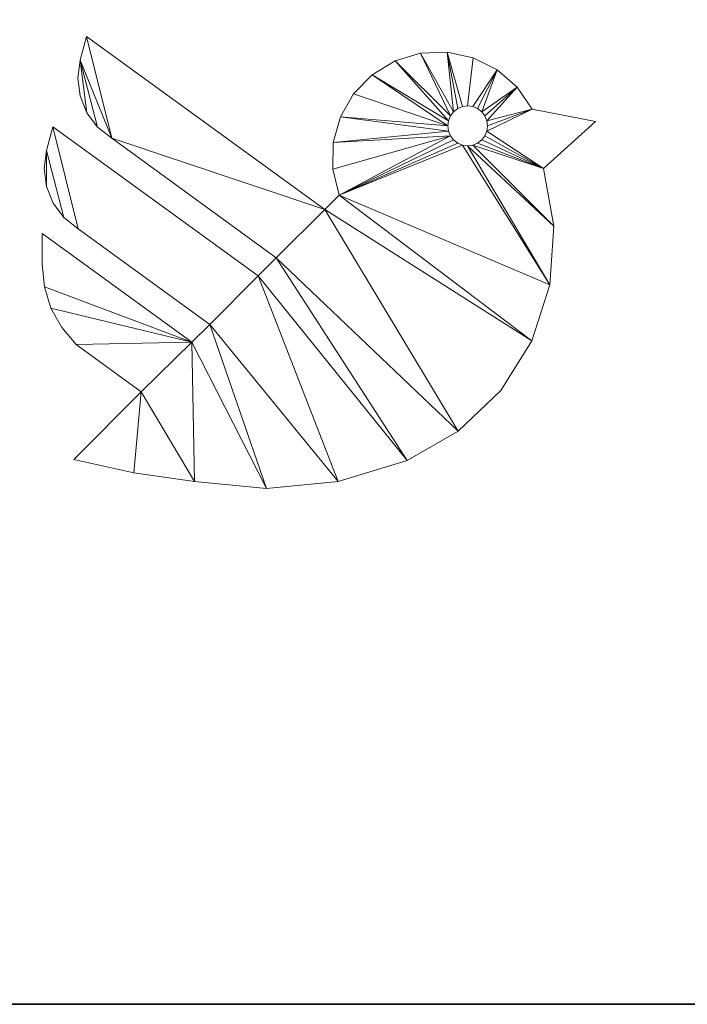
# Model space of a CAD drawing. Header units: millimetres. Extents: x -9005 to -7251, y 748 to 3051.
# Tile 7 of 256: x -8650 to -8389, y 748 to 1133. Entities that reach past the tile are written whole.
import ezdxf

# ---------------------------------------------------------------- set-up
doc = ezdxf.new("R2010")
doc.units = ezdxf.units.MM
for name, color, linetype, lineweight in [('A-FLOR', 192, 'Continuous', 25), ('A-GENM', 13, 'Continuous', 18), ('M-EQPM', 50, 'Continuous', 18)]:
    doc.layers.add(name, color=color, linetype=linetype, lineweight=lineweight)

# ---------------------------------------------------------------- blocks, each defined once
blk = doc.blocks.new('Logo_Geometry_SD_3Dx10- - Sol-1137757-3D GeniaSet R32 cas 1_00')
at = {"layer": 'M-EQPM'}
mesh = blk.add_polyface(dxfattribs=at)
corners = [(0, 99.66, 1), (0, 87.58, 1), (0.87, 78.89, 1), (3.46, 70.55, 1), (7.66, 62.9, 1), (13.3, 56.24, 1), (38.75, 37.75, 1), (12.37, 11.38, 1), (35.82, 6.16, 1), (59.59, 2.77, 1), (87.65, 0, 1), (115.7, 2.79, 1), (142.66, 11.02, 1), (162.6, 22.39, 1), (179.17, 38.28, 1), (191.36, 57.74, 1), (198.43, 79.58, 1), (199.95, 102.48, 1), (195.85, 125.07, 1), (216.27, 143.47, 1), (191.49, 148.28, 1), (185.6, 156.86, 1), (177.74, 163.69, 1), (168.43, 168.35, 1), (158.26, 170.54, 1), (147.86, 170.11, 1), (137.89, 167.11, 1), (128.99, 161.71, 1), (121.72, 154.27, 1), (116.53, 145.24, 1), (113.77, 135.21, 1), (113.59, 124.8, 1), (116.02, 114.68, 1), (110.44, 109.1, 1), (17.37, 176.72, 1), (14.87, 167.4, 1), (13.94, 160.41, 1), (14.82, 153.42, 1), (17.46, 146.89, 1), (21.68, 141.25, 1), (27.21, 136.87, 1), (91.5, 90.16, 1), (84.44, 83.1, 1), (4.22, 141.38, 1), (1.73, 132.06, 1), (0.79, 125.07, 1), (1.68, 118.08, 1), (4.32, 111.55, 1), (8.54, 105.91, 1), (14.06, 101.53, 1), (65.5, 64.16, 1), (58.5, 57.16, 1), (158.46, 141.75, 1), (158.72, 143.77, 1), (159.5, 145.65, 1), (160.74, 147.26, 1), (162.36, 148.5, 1), (164.24, 149.28, 1), (166.26, 149.55, 1), (168.28, 149.28, 1), (170.16, 148.5, 1), (171.77, 147.26, 1), (173.01, 145.65, 1), (173.79, 143.77, 1), (174.06, 141.75, 1), (173.79, 139.73, 1), (173.01, 137.85, 1), (171.77, 136.23, 1), (170.16, 134.99, 1), (168.28, 134.21, 1), (166.26, 133.95, 1), (164.24, 134.21, 1), (162.36, 134.99, 1), (160.74, 136.23, 1), (159.5, 137.85, 1), (158.72, 139.73, 1)]
mesh.append_faces([[corners[k] for k in face] for face in [(62, 21, 61), (72, 32, 71), (68, 18, 67), (42, 12, 41)]], dxfattribs={"vtx0": -1, "vtx1": -1})
mesh.append_faces([[corners[k] for k in face] for face in [(13, 33, 41, 12)]], dxfattribs={"vtx0": -1, "vtx1": -1, "vtx2": -1})
mesh.append_faces([[corners[k] for k in face] for face in [(51, 6, 9, 10), (42, 50, 11, 12)]], dxfattribs={"vtx0": -1, "vtx1": -1, "vtx3": -1})
mesh.append_faces([[corners[k] for k in face] for face in [(55, 24, 25, 54), (53, 26, 27, 52), (54, 25, 26, 53), (49, 43, 44, 48), (32, 73, 74, 31), (23, 58, 59, 22), (61, 21, 22, 60), (24, 56, 57), (20, 64, 65), (18, 65, 66), (21, 62, 63), (18, 66, 67), (24, 55, 56), (32, 72, 73), (70, 16, 17), (33, 40, 41)]], dxfattribs={"vtx0": -1, "vtx2": -1})
mesh.append_faces([[corners[k] for k in face] for face in [(16, 70, 71, 32)]], dxfattribs={"vtx0": -1, "vtx2": -1, "vtx3": -1})
mesh.append_faces([[corners[k] for k in face] for face in [(52, 27, 28, 29), (44, 46, 47, 48), (51, 3, 4, 5)]], dxfattribs={"vtx0": -1, "vtx3": -1})
mesh.append_faces([[corners[k] for k in face] for face in [(8, 9, 6, 7), (45, 46, 44)]], dxfattribs={"vtx1": -1})
mesh.append_faces([[corners[k] for k in face] for face in [(34, 35, 40, 33), (39, 40, 35, 38), (59, 60, 22), (5, 6, 51), (2, 3, 51), (68, 69, 18), (14, 15, 33, 13)]], dxfattribs={"vtx1": -1, "vtx2": -1})
mesh.append_faces([[corners[k] for k in face] for face in [(75, 52, 29, 30), (74, 75, 30, 31), (23, 24, 57, 58), (20, 21, 63, 64), (49, 50, 42, 43), (50, 51, 10, 11), (69, 70, 17, 18), (15, 16, 32, 33)]], dxfattribs={"vtx1": -1, "vtx3": -1})
mesh.append_faces([[corners[k] for k in face] for face in [(18, 19, 20, 65)]], dxfattribs={"vtx2": -1, "vtx3": -1})
mesh.append_faces([[corners[k] for k in face] for face in [(35, 36, 37, 38), (51, 0, 1, 2)]], dxfattribs={"vtx3": -1})
mesh = blk.add_polyface(dxfattribs=at)
corners = [(0, 99.66, 0), (58.5, 57.16, 0), (65.5, 64.16, 0), (14.06, 101.53, 0), (8.54, 105.91, 0), (4.32, 111.55, 0), (1.68, 118.08, 0), (0.79, 125.07, 0), (1.73, 132.06, 0), (4.22, 141.38, 0), (84.44, 83.1, 0), (91.5, 90.16, 0), (27.21, 136.87, 0), (21.68, 141.25, 0), (17.46, 146.89, 0), (14.82, 153.42, 0), (13.94, 160.41, 0), (14.87, 167.4, 0), (17.37, 176.72, 0), (110.44, 109.1, 0), (116.02, 114.68, 0), (113.59, 124.8, 0), (113.77, 135.21, 0), (116.53, 145.24, 0), (121.72, 154.27, 0), (128.99, 161.71, 0), (137.89, 167.11, 0), (147.86, 170.11, 0), (158.26, 170.54, 0), (168.43, 168.35, 0), (177.74, 163.69, 0), (185.6, 156.86, 0), (191.49, 148.28, 0), (216.27, 143.47, 0), (195.85, 125.07, 0), (199.95, 102.48, 0), (198.43, 79.58, 0), (191.36, 57.74, 0), (179.17, 38.28, 0), (162.6, 22.39, 0), (142.66, 11.02, 0), (115.7, 2.79, 0), (87.65, 0, 0), (59.59, 2.77, 0), (35.82, 6.16, 0), (12.37, 11.38, 0), (38.75, 37.75, 0), (13.3, 56.24, 0), (7.66, 62.9, 0), (3.46, 70.55, 0), (0.87, 78.89, 0), (0, 87.58, 0), (158.46, 141.75, 0), (158.72, 139.73, 0), (159.5, 137.85, 0), (160.74, 136.23, 0), (162.36, 134.99, 0), (164.24, 134.21, 0), (166.26, 133.95, 0), (168.28, 134.21, 0), (170.16, 134.99, 0), (171.77, 136.23, 0), (173.01, 137.85, 0), (173.79, 139.73, 0), (174.06, 141.75, 0), (173.79, 143.77, 0), (173.01, 145.65, 0), (171.77, 147.26, 0), (170.16, 148.5, 0), (168.28, 149.28, 0), (166.26, 149.55, 0), (164.24, 149.28, 0), (162.36, 148.5, 0), (160.74, 147.26, 0), (159.5, 145.65, 0), (158.72, 143.77, 0)]
mesh.append_faces([[corners[k] for k in face] for face in [(17, 14, 15, 16)]], dxfattribs={"vtx0": -1})
mesh.append_faces([[corners[k] for k in face] for face in [(47, 1, 46), (57, 20, 56), (20, 37, 19), (65, 32, 64), (63, 34, 62), (72, 28, 71)]], dxfattribs={"vtx0": -1, "vtx1": -1})
mesh.append_faces([[corners[k] for k in face] for face in [(39, 11, 19)]], dxfattribs={"vtx0": -1, "vtx1": -1, "vtx2": -1})
mesh.append_faces([[corners[k] for k in face] for face in [(2, 10, 41, 42)]], dxfattribs={"vtx0": -1, "vtx1": -1, "vtx3": -1})
mesh.append_faces([[corners[k] for k in face] for face in [(1, 49, 50), (10, 2, 3, 9), (11, 39, 40, 10), (19, 11, 12, 18), (20, 55, 56), (34, 60, 61), (25, 75, 52, 24), (26, 74, 75, 25), (20, 54, 55), (27, 73, 74, 26), (73, 27, 28, 72), (34, 61, 62), (29, 70, 71, 28), (31, 66, 67, 30), (30, 68, 69), (30, 67, 68)]], dxfattribs={"vtx0": -1, "vtx2": -1})
mesh.append_faces([[corners[k] for k in face] for face in [(1, 47, 48, 49), (8, 4, 5, 6), (54, 20, 21, 22)]], dxfattribs={"vtx0": -1, "vtx3": -1})
mesh.append_faces([[corners[k] for k in face] for face in [(7, 8, 6)]], dxfattribs={"vtx1": -1})
mesh.append_faces([[corners[k] for k in face] for face in [(40, 41, 10), (38, 39, 19, 37), (57, 58, 36), (13, 14, 17), (63, 64, 32)]], dxfattribs={"vtx1": -1, "vtx2": -1})
mesh.append_faces([[corners[k] for k in face] for face in [(43, 44, 46, 1), (36, 37, 20, 57)]], dxfattribs={"vtx1": -1, "vtx2": -1, "vtx3": -1})
mesh.append_faces([[corners[k] for k in face] for face in [(42, 43, 1, 2), (3, 4, 8, 9), (35, 36, 58, 59), (34, 35, 59, 60), (12, 13, 17, 18), (22, 23, 53, 54), (52, 53, 23, 24), (65, 66, 31, 32), (69, 70, 29, 30)]], dxfattribs={"vtx1": -1, "vtx3": -1})
mesh.append_faces([[corners[k] for k in face] for face in [(44, 45, 46), (51, 0, 1, 50)]], dxfattribs={"vtx2": -1})
mesh.append_faces([[corners[k] for k in face] for face in [(32, 33, 34, 63)]], dxfattribs={"vtx2": -1, "vtx3": -1})
mesh = blk.add_polyface(dxfattribs=at)
corners = [(14.87, 167.4, 1), (17.37, 176.72, 1), (17.37, 176.72, 0), (14.87, 167.4, 0)]
mesh.append_faces([[corners[k] for k in face] for face in [(0, 1, 2, 3)]])
mesh = blk.add_polyface(dxfattribs=at)
corners = [(17.37, 176.72, 1), (110.44, 109.1, 1), (110.44, 109.1, 0), (17.37, 176.72, 0)]
mesh.append_faces([[corners[k] for k in face] for face in [(0, 1, 2, 3)]])
mesh = blk.add_polyface(dxfattribs=at)
corners = [(116.02, 114.68, 1), (113.59, 124.8, 1), (113.77, 135.21, 1), (116.53, 145.24, 1), (121.72, 154.27, 1), (128.99, 161.71, 1), (137.89, 167.11, 1), (147.86, 170.11, 1), (158.26, 170.54, 1), (168.43, 168.35, 1), (177.74, 163.69, 1), (185.6, 156.86, 1), (191.49, 148.28, 1), (191.49, 148.28, 0), (185.6, 156.86, 0), (177.74, 163.69, 0), (168.43, 168.35, 0), (158.26, 170.54, 0), (147.86, 170.11, 0), (137.89, 167.11, 0), (128.99, 161.71, 0), (121.72, 154.27, 0), (116.53, 145.24, 0), (113.77, 135.21, 0), (113.59, 124.8, 0), (116.02, 114.68, 0)]
mesh.append_faces([[corners[k] for k in face] for face in [(13, 14, 11, 12), (0, 1, 24, 25)]], dxfattribs={"vtx1": -1})
mesh.append_faces([[corners[k] for k in face] for face in [(14, 15, 10, 11), (16, 17, 8, 9), (15, 16, 9, 10), (17, 18, 7, 8), (6, 7, 18, 19), (19, 20, 5, 6), (20, 21, 4, 5), (22, 23, 2, 3), (21, 22, 3, 4), (23, 24, 1, 2)]], dxfattribs={"vtx1": -1, "vtx3": -1})
mesh = blk.add_polyface(dxfattribs=at)
corners = [(27.21, 136.87, 1), (21.68, 141.25, 1), (17.46, 146.89, 1), (14.82, 153.42, 1), (13.94, 160.41, 1), (14.87, 167.4, 1), (14.87, 167.4, 0), (13.94, 160.41, 0), (14.82, 153.42, 0), (17.46, 146.89, 0), (21.68, 141.25, 0), (27.21, 136.87, 0)]
mesh.append_faces([[corners[k] for k in face] for face in [(6, 7, 4, 5)]], dxfattribs={"vtx1": -1})
mesh.append_faces([[corners[k] for k in face] for face in [(7, 8, 3, 4), (2, 3, 8, 9), (9, 10, 1, 2)]], dxfattribs={"vtx1": -1, "vtx3": -1})
mesh.append_faces([[corners[k] for k in face] for face in [(10, 11, 0, 1)]], dxfattribs={"vtx3": -1})
mesh = blk.add_polyface(dxfattribs=at)
corners = [(174.06, 141.75, 1), (173.79, 143.77, 1), (173.01, 145.65, 1), (171.77, 147.26, 1), (170.16, 148.5, 1), (168.28, 149.28, 1), (166.26, 149.55, 1), (164.24, 149.28, 1), (162.36, 148.5, 1), (160.74, 147.26, 1), (159.5, 145.65, 1), (158.72, 143.77, 1), (158.46, 141.75, 1), (158.46, 141.75, 0), (158.72, 143.77, 0), (159.5, 145.65, 0), (160.74, 147.26, 0), (162.36, 148.5, 0), (164.24, 149.28, 0), (166.26, 149.55, 0), (168.28, 149.28, 0), (170.16, 148.5, 0), (171.77, 147.26, 0), (173.01, 145.65, 0), (173.79, 143.77, 0), (174.06, 141.75, 0)]
mesh.append_faces([[corners[k] for k in face] for face in [(0, 1, 24, 25)]], dxfattribs={"vtx1": -1})
mesh.append_faces([[corners[k] for k in face] for face in [(10, 11, 14, 15), (8, 9, 16, 17), (9, 10, 15, 16), (7, 8, 17, 18), (18, 19, 6, 7), (4, 5, 20, 21), (3, 4, 21, 22), (1, 2, 23, 24), (2, 3, 22, 23), (19, 20, 5, 6)]], dxfattribs={"vtx1": -1, "vtx3": -1})
mesh.append_faces([[corners[k] for k in face] for face in [(11, 12, 13, 14)]], dxfattribs={"vtx3": -1})
mesh = blk.add_polyface(dxfattribs=at)
corners = [(191.49, 148.28, 1), (216.27, 143.47, 1), (216.27, 143.47, 0), (191.49, 148.28, 0)]
mesh.append_faces([[corners[k] for k in face] for face in [(0, 1, 2, 3)]])
mesh = blk.add_polyface(dxfattribs=at)
corners = [(216.27, 143.47, 1), (195.85, 125.07, 1), (195.85, 125.07, 0), (216.27, 143.47, 0)]
mesh.append_faces([[corners[k] for k in face] for face in [(0, 1, 2, 3)]])
mesh = blk.add_polyface(dxfattribs=at)
corners = [(1.73, 132.06, 1), (4.22, 141.38, 1), (4.22, 141.38, 0), (1.73, 132.06, 0)]
mesh.append_faces([[corners[k] for k in face] for face in [(3, 0, 1, 2)]])
mesh = blk.add_polyface(dxfattribs=at)
corners = [(4.22, 141.38, 1), (84.44, 83.1, 1), (84.44, 83.1, 0), (4.22, 141.38, 0)]
mesh.append_faces([[corners[k] for k in face] for face in [(0, 1, 2, 3)]])
mesh = blk.add_polyface(dxfattribs=at)
corners = [(158.46, 141.75, 1), (158.72, 139.73, 1), (159.5, 137.85, 1), (160.74, 136.23, 1), (162.36, 134.99, 1), (164.24, 134.21, 1), (166.26, 133.95, 1), (168.28, 134.21, 1), (170.16, 134.99, 1), (171.77, 136.23, 1), (173.01, 137.85, 1), (173.79, 139.73, 1), (174.06, 141.75, 1), (174.06, 141.75, 0), (173.79, 139.73, 0), (173.01, 137.85, 0), (171.77, 136.23, 0), (170.16, 134.99, 0), (168.28, 134.21, 0), (166.26, 133.95, 0), (164.24, 134.21, 0), (162.36, 134.99, 0), (160.74, 136.23, 0), (159.5, 137.85, 0), (158.72, 139.73, 0), (158.46, 141.75, 0)]
mesh.append_faces([[corners[k] for k in face] for face in [(0, 1, 24, 25)]], dxfattribs={"vtx1": -1})
mesh.append_faces([[corners[k] for k in face] for face in [(10, 11, 14, 15), (8, 9, 16, 17), (9, 10, 15, 16), (7, 8, 17, 18), (18, 19, 6, 7), (4, 5, 20, 21), (3, 4, 21, 22), (1, 2, 23, 24), (2, 3, 22, 23), (19, 20, 5, 6)]], dxfattribs={"vtx1": -1, "vtx3": -1})
mesh.append_faces([[corners[k] for k in face] for face in [(11, 12, 13, 14)]], dxfattribs={"vtx3": -1})
mesh = blk.add_polyface(dxfattribs=at)
corners = [(91.5, 90.16, 1), (27.21, 136.87, 1), (27.21, 136.87, 0), (91.5, 90.16, 0)]
mesh.append_faces([[corners[k] for k in face] for face in [(0, 1, 2, 3)]])
mesh = blk.add_polyface(dxfattribs=at)
corners = [(14.06, 101.53, 1), (8.54, 105.91, 1), (4.32, 111.55, 1), (1.68, 118.08, 1), (0.79, 125.07, 1), (1.73, 132.06, 1), (1.73, 132.06, 0), (0.79, 125.07, 0), (1.68, 118.08, 0), (4.32, 111.55, 0), (8.54, 105.91, 0), (14.06, 101.53, 0)]
mesh.append_faces([[corners[k] for k in face] for face in [(6, 7, 4, 5)]], dxfattribs={"vtx1": -1})
mesh.append_faces([[corners[k] for k in face] for face in [(7, 8, 3, 4), (2, 3, 8, 9), (9, 10, 1, 2)]], dxfattribs={"vtx1": -1, "vtx3": -1})
mesh.append_faces([[corners[k] for k in face] for face in [(10, 11, 0, 1)]], dxfattribs={"vtx3": -1})
mesh = blk.add_polyface(dxfattribs=at)
corners = [(195.85, 125.07, 1), (199.95, 102.48, 1), (198.43, 79.58, 1), (191.36, 57.74, 1), (179.17, 38.28, 1), (162.6, 22.39, 1), (142.66, 11.02, 1), (142.66, 11.02, 0), (162.6, 22.39, 0), (179.17, 38.28, 0), (191.36, 57.74, 0), (198.43, 79.58, 0), (199.95, 102.48, 0), (195.85, 125.07, 0)]
mesh.append_faces([[corners[k] for k in face] for face in [(7, 8, 5, 6), (0, 1, 12, 13)]], dxfattribs={"vtx1": -1})
mesh.append_faces([[corners[k] for k in face] for face in [(8, 9, 4, 5), (3, 4, 9, 10), (10, 11, 2, 3), (11, 12, 1, 2)]], dxfattribs={"vtx1": -1, "vtx3": -1})
mesh = blk.add_polyface(dxfattribs=at)
corners = [(110.44, 109.1, 1), (116.02, 114.68, 1), (116.02, 114.68, 0), (110.44, 109.1, 0)]
mesh.append_faces([[corners[k] for k in face] for face in [(3, 0, 1, 2)]])
mesh = blk.add_polyface(dxfattribs=at)
corners = [(65.5, 64.16, 1), (14.06, 101.53, 1), (14.06, 101.53, 0), (65.5, 64.16, 0)]
mesh.append_faces([[corners[k] for k in face] for face in [(0, 1, 2, 3)]])
mesh = blk.add_polyface(dxfattribs=at)
corners = [(0, 87.58, 1), (0, 99.66, 1), (0, 99.66, 0), (0, 87.58, 0)]
mesh.append_faces([[corners[k] for k in face] for face in [(3, 0, 1, 2)]])
mesh = blk.add_polyface(dxfattribs=at)
corners = [(0, 99.66, 1), (58.5, 57.16, 1), (58.5, 57.16, 0), (0, 99.66, 0)]
mesh.append_faces([[corners[k] for k in face] for face in [(0, 1, 2, 3)]])
mesh = blk.add_polyface(dxfattribs=at)
corners = [(84.44, 83.1, 1), (91.5, 90.16, 1), (91.5, 90.16, 0), (84.44, 83.1, 0)]
mesh.append_faces([[corners[k] for k in face] for face in [(3, 0, 1, 2)]])
mesh = blk.add_polyface(dxfattribs=at)
corners = [(13.3, 56.24, 1), (7.66, 62.9, 1), (3.46, 70.55, 1), (0.87, 78.89, 1), (0, 87.58, 1), (0, 87.58, 0), (0.87, 78.89, 0), (3.46, 70.55, 0), (7.66, 62.9, 0), (13.3, 56.24, 0)]
mesh.append_faces([[corners[k] for k in face] for face in [(5, 6, 3, 4), (0, 1, 8, 9)]], dxfattribs={"vtx1": -1})
mesh.append_faces([[corners[k] for k in face] for face in [(2, 3, 6, 7), (7, 8, 1, 2)]], dxfattribs={"vtx1": -1, "vtx3": -1})
mesh = blk.add_polyface(dxfattribs=at)
corners = [(58.5, 57.16, 1), (65.5, 64.16, 1), (65.5, 64.16, 0), (58.5, 57.16, 0)]
mesh.append_faces([[corners[k] for k in face] for face in [(3, 0, 1, 2)]])
mesh = blk.add_polyface(dxfattribs=at)
corners = [(38.75, 37.75, 1), (13.3, 56.24, 1), (13.3, 56.24, 0), (38.75, 37.75, 0)]
mesh.append_faces([[corners[k] for k in face] for face in [(3, 0, 1, 2)]])
mesh = blk.add_polyface(dxfattribs=at)
corners = [(12.37, 11.38, 1), (38.75, 37.75, 1), (38.75, 37.75, 0), (12.37, 11.38, 0)]
mesh.append_faces([[corners[k] for k in face] for face in [(0, 1, 2, 3)]])
mesh = blk.add_polyface(dxfattribs=at)
corners = [(59.59, 2.77, 1), (35.82, 6.16, 1), (12.37, 11.38, 1), (12.37, 11.38, 0), (35.82, 6.16, 0), (59.59, 2.77, 0)]
mesh.append_faces([[corners[k] for k in face] for face in [(5, 0, 1, 4)]], dxfattribs={"vtx2": -1})
mesh.append_faces([[corners[k] for k in face] for face in [(1, 2, 3, 4)]], dxfattribs={"vtx3": -1})
mesh = blk.add_polyface(dxfattribs=at)
corners = [(142.66, 11.02, 1), (115.7, 2.79, 1), (87.65, 0, 1), (59.59, 2.77, 1), (59.59, 2.77, 0), (87.65, 0, 0), (115.7, 2.79, 0), (142.66, 11.02, 0)]
mesh.append_faces([[corners[k] for k in face] for face in [(4, 5, 2, 3)]], dxfattribs={"vtx1": -1})
mesh.append_faces([[corners[k] for k in face] for face in [(1, 2, 5, 6)]], dxfattribs={"vtx1": -1, "vtx3": -1})
mesh.append_faces([[corners[k] for k in face] for face in [(6, 7, 0, 1)]], dxfattribs={"vtx3": -1})

msp = doc.modelspace()

# ---------------------------------------------------------------- block references
at = {"layer": 'A-GENM'}
msp.add_blockref('Logo_Geometry_SD_3Dx10- - Sol-1137757-3D GeniaSet R32 cas 1_00', (-8640.96, 949.53), dxfattribs=at)

# ---------------------------------------------------------------- meshes
at = {"layer": 'A-FLOR'}
mesh = msp.add_polyface(dxfattribs=at)
corners = [(-8803.57, 747.95, -250), (-8803.57, 2849.53, -250), (-7251.49, 2849.53, -250), (-7251.49, 747.95, -250)]
mesh.append_faces([[corners[k] for k in face] for face in [(2, 3, 0, 1)]])
mesh = msp.add_polyface(dxfattribs=at)
corners = [(-7251.49, 747.95), (-7251.49, 2849.53), (-8803.57, 2849.53), (-8803.57, 747.95)]
mesh.append_faces([[corners[k] for k in face] for face in [(1, 2, 3, 0)]])
mesh = msp.add_polyface(dxfattribs=at)
corners = [(-7251.49, 747.95, -250), (-7251.49, 747.95), (-8803.57, 747.95), (-8803.57, 747.95, -250)]
mesh.append_faces([[corners[k] for k in face] for face in [(3, 0, 1, 2)]])

doc.saveas('drawing.dxf')
